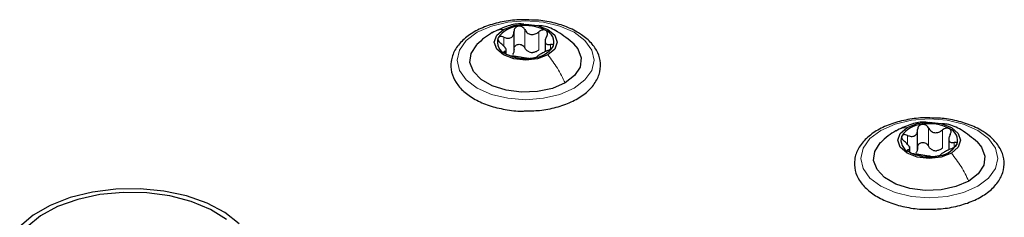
# Paper-space layout 'Blatt2' of a CAD drawing. Header units: millimetres. Extents: x 5 to 418, y 2 to 292.
# Tile 111 of 115: x 316.48 to 329.41, y 224.43 to 227.03. Entities that reach past the tile are written whole.
import ezdxf

# ---------------------------------------------------------------- set-up
doc = ezdxf.new("R2010")
doc.units = ezdxf.units.MM

psp = doc.layouts.new('Blatt2')

# ---------------------------------------------------------------- linework, layer by layer
at = {"color": 7, "linetype": 'Continuous', "lineweight": 18}
for p, q in [((322.837, 226.684), (322.837, 226.801)), ((323.113, 226.662), (323.113, 226.9)), ((323.297, 226.634), (323.297, 226.872)), ((323.45, 226.644), (323.45, 226.706)), ((322.849, 226.59), (322.849, 226.613)), ((328.14, 225.391), (328.14, 225.508)), ((328.416, 225.37), (328.416, 225.608)), ((328.601, 225.341), (328.601, 225.579)), ((328.753, 225.352), (328.753, 225.413)), ((328.152, 225.298), (328.152, 225.32))]:
    psp.add_line(p, q, dxfattribs=at)
at = {"color": 7, "linetype": 'Continuous', "lineweight": 25}
for p, q in [((322.972, 226.614), (322.972, 226.877)), ((323.381, 226.773), (323.381, 226.61)), ((322.868, 226.585), (322.868, 226.653)), ((328.275, 225.321), (328.275, 225.584)), ((328.684, 225.48), (328.684, 225.317)), ((328.171, 225.293), (328.171, 225.36))]:
    psp.add_line(p, q, dxfattribs=at)
at = {"color": 7, "linetype": 'Continuous', "lineweight": 18, "flags": 128}
for points in [[(323.761, 226.13), (323.575, 226.048), (323.358, 225.996), (323.125, 225.978), (322.892, 225.996), (322.675, 226.048), (322.488, 226.13), (322.345, 226.238), (322.255, 226.363), (322.225, 226.498), (322.255, 226.632), (322.345, 226.757), (322.488, 226.865), (322.675, 226.948), (322.892, 227), (323.125, 227.017), (323.358, 227), (323.575, 226.948), (323.761, 226.865), (323.904, 226.757), (323.994, 226.632), (324.025, 226.498), (323.994, 226.363), (323.904, 226.238), (323.761, 226.13)], [(329.064, 224.838), (328.878, 224.755), (328.661, 224.703), (328.428, 224.685), (328.195, 224.703), (327.978, 224.755), (327.792, 224.838), (327.648, 224.945), (327.559, 225.071), (327.528, 225.205), (327.559, 225.339), (327.648, 225.465), (327.792, 225.572), (327.978, 225.655), (328.195, 225.707), (328.428, 225.725), (328.661, 225.707), (328.878, 225.655), (329.064, 225.572), (329.207, 225.465), (329.297, 225.339), (329.328, 225.205), (329.297, 225.071), (329.207, 224.945), (329.064, 224.838)]]:
    psp.add_lwpolyline(points, dxfattribs=at)
at = {"color": 7, "linetype": 'Continuous', "lineweight": 25, "flags": 128}
for points in [[(322.833, 226.904), (322.967, 226.956), (323.125, 226.974), (323.282, 226.956), (323.416, 226.904), (323.506, 226.827), (323.537, 226.736), (323.506, 226.645), (323.416, 226.567)], [(323.416, 226.567), (323.282, 226.516), (323.125, 226.498), (322.967, 226.516), (322.833, 226.567), (322.744, 226.645), (322.712, 226.736), (322.744, 226.827), (322.833, 226.904)], [(323.643, 226.198), (323.476, 226.126), (323.28, 226.084), (323.072, 226.075), (322.868, 226.101), (322.685, 226.159), (322.538, 226.244), (322.438, 226.35), (322.393, 226.467), (322.408, 226.588), (322.481, 226.701), (322.486, 226.706)], [(323.755, 226.714), (323.812, 226.646), (323.856, 226.528), (323.841, 226.408), (323.768, 226.295), (323.643, 226.198)], [(328.136, 225.612), (328.27, 225.663), (328.428, 225.681), (328.586, 225.663), (328.72, 225.612), (328.809, 225.534), (328.84, 225.443), (328.809, 225.352), (328.72, 225.275)], [(328.72, 225.275), (328.586, 225.223), (328.428, 225.205), (328.27, 225.223), (328.136, 225.275), (328.047, 225.352), (328.015, 225.443), (328.047, 225.534), (328.136, 225.612)], [(328.946, 224.906), (328.779, 224.833), (328.584, 224.791), (328.376, 224.783), (328.172, 224.808), (327.988, 224.866), (327.841, 224.951), (327.741, 225.057), (327.696, 225.175), (327.711, 225.295), (327.784, 225.408), (327.789, 225.413)], [(329.058, 225.422), (329.115, 225.353), (329.159, 225.235), (329.144, 225.115), (329.072, 225.002), (328.946, 224.906)], [(319.362, 224.345), (319.172, 224.491), (318.938, 224.615), (318.667, 224.71), (318.371, 224.774), (318.058, 224.804), (317.741, 224.8), (317.432, 224.761), (317.14, 224.689), (316.878, 224.586), (316.654, 224.457), (316.476, 224.305)], [(319.195, 224.401), (318.983, 224.532), (318.731, 224.636), (318.448, 224.71), (318.146, 224.751), (317.836, 224.756), (317.529, 224.727), (317.239, 224.664), (316.975, 224.569), (316.749, 224.447), (316.568, 224.301)]]:
    psp.add_lwpolyline(points, dxfattribs=at)
at = {"color": 7, "linetype": 'Continuous', "lineweight": 25}
for centre, radius, start, end in [((323.048, 226.603), 0.342, 93.4335, 146.5611), ((323.125, 226.378), 0.576, 62.6428, 99.7711), ((323.331, 226.735), 0.165, 340.539, 69.2579), ((322.918, 226.737), 0.165, 160.539, 249.2579), ((323.201, 226.868), 0.342, 273.4335, 326.5611), ((323.124, 227.094), 0.576, 242.6428, 279.7711), ((323.227, 226.809), 0.211, 254.2708, 268.1431), ((328.351, 225.311), 0.342, 93.4335, 146.5611), ((328.429, 225.085), 0.576, 62.6428, 99.7711), ((328.221, 225.444), 0.165, 160.539, 249.2579), ((328.635, 225.442), 0.165, 340.539, 69.2579), ((328.504, 225.576), 0.342, 273.4335, 326.5611), ((328.427, 225.801), 0.576, 242.6428, 279.7711), ((328.53, 225.516), 0.211, 254.2708, 268.1431)]:
    psp.add_arc(centre, radius, start, end, dxfattribs=at)
for points, knots in [([(323.2, 227.027), (323.155, 227.029), (323.035, 227.036), (322.84, 227.012), (322.629, 226.958), (322.443, 226.875), (322.292, 226.765), (322.187, 226.633), (322.136, 226.486), (322.143, 226.338), (322.203, 226.202), (322.308, 226.081), (322.456, 225.977), (322.641, 225.896), (322.853, 225.846), (323.014, 225.824), (323.1, 225.828), (323.109, 225.829)], [0, 0, 0, 0, 0.043178, 0.116961, 0.19094, 0.26533, 0.340301, 0.415461, 0.48884, 0.558844, 0.627333, 0.696902, 0.76915, 0.842962, 0.916921, 0.990714, 1, 1, 1, 1]), ([(323.102, 226.971), (323.085, 226.973), (323.008, 226.982), (322.862, 226.944), (322.745, 226.889), (322.684, 226.86)], [0, 0, 0, 0, 0.114409, 0.534763, 1, 1, 1, 1]), ([(323.028, 226.945), (323.019, 226.943), (323.003, 226.938), (322.985, 226.922), (322.973, 226.902), (322.972, 226.886), (322.972, 226.879)], [0, 0, 0, 0, 0.250033, 0.499632, 0.749228, 1, 1, 1, 1]), ([(323.113, 226.9), (323.109, 226.907), (323.1, 226.921), (323.079, 226.937), (323.054, 226.946), (323.036, 226.945), (323.028, 226.945)], [0, 0, 0, 0, 0.249815, 0.499908, 0.75012, 1, 1, 1, 1]), ([(323.803, 226.869), (323.772, 226.885), (323.685, 226.932), (323.515, 226.988), (323.339, 227.025), (323.231, 227.026), (323.2, 227.027)], [0, 0, 0, 0, 0.180167, 0.52014, 0.85956, 1, 1, 1, 1]), ([(323.76, 226.709), (323.69, 226.767), (323.57, 226.867), (323.404, 226.946), (323.316, 226.951), (323.294, 226.953)], [0, 0, 0, 0, 0.507466, 0.877443, 1, 1, 1, 1]), ([(322.686, 226.861), (322.652, 226.84), (322.579, 226.795), (322.517, 226.735), (322.484, 226.704)], [0, 0, 0, 0, 0.473586, 1, 1, 1, 1]), ([(322.837, 226.801), (322.829, 226.804), (322.813, 226.809), (322.791, 226.81), (322.772, 226.805), (322.766, 226.796), (322.762, 226.792)], [0, 0, 0, 0, 0.249807, 0.500055, 0.750309, 1, 1, 1, 1]), ([(322.837, 226.801), (322.854, 226.795), (322.879, 226.786), (322.912, 226.788), (322.934, 226.795), (322.952, 226.81), (322.969, 226.837), (322.971, 226.862), (322.972, 226.879)], [0, 0, 0, 0, 0.249168, 0.374303, 0.498903, 0.623987, 0.749746, 1, 1, 1, 1]), ([(323.109, 225.829), (323.176, 225.83), (323.318, 225.832), (323.528, 225.873), (323.727, 225.944), (323.895, 226.042), (324.022, 226.165), (324.098, 226.306), (324.116, 226.456), (324.079, 226.598), (323.993, 226.726), (323.893, 226.814), (323.822, 226.857), (323.803, 226.869)], [0, 0, 0, 0, 0.086679, 0.18602, 0.285774, 0.386232, 0.487425, 0.587594, 0.683756, 0.776289, 0.868666, 0.964239, 1, 1, 1, 1]), ([(323.113, 226.9), (323.123, 226.885), (323.137, 226.863), (323.168, 226.844), (323.194, 226.836), (323.222, 226.835), (323.259, 226.844), (323.282, 226.861), (323.297, 226.872)], [0, 0, 0, 0, 0.249199, 0.374336, 0.49893, 0.624007, 0.749759, 1, 1, 1, 1]), ([(323.39, 226.889), (323.383, 226.892), (323.369, 226.897), (323.344, 226.896), (323.319, 226.888), (323.304, 226.877), (323.297, 226.872)], [0, 0, 0, 0, 0.249991, 0.499611, 0.749127, 1, 1, 1, 1]), ([(323.401, 226.812), (323.393, 226.797), (323.382, 226.773), (323.38, 226.744), (323.384, 226.726), (323.395, 226.713), (323.415, 226.703), (323.436, 226.705), (323.45, 226.706)], [0, 0, 0, 0, 0.249201, 0.374338, 0.498932, 0.624008, 0.74976, 1, 1, 1, 1]), ([(323.401, 226.812), (323.404, 226.82), (323.411, 226.834), (323.413, 226.856), (323.406, 226.876), (323.395, 226.885), (323.39, 226.889)], [0, 0, 0, 0, 0.249852, 0.499902, 0.750115, 1, 1, 1, 1]), ([(322.762, 226.792), (322.761, 226.786), (322.758, 226.776), (322.766, 226.756), (322.779, 226.736), (322.793, 226.725), (322.799, 226.719)], [0, 0, 0, 0, 0.249857, 0.499466, 0.749011, 1, 1, 1, 1]), ([(322.849, 226.613), (322.856, 226.615), (322.867, 226.618), (322.869, 226.631), (322.865, 226.645), (322.854, 226.663), (322.835, 226.688), (322.813, 226.707), (322.799, 226.719)], [0, 0, 0, 0, 0.249201, 0.374338, 0.498932, 0.624008, 0.74976, 1, 1, 1, 1]), ([(322.972, 226.64), (322.972, 226.648), (322.973, 226.664), (322.985, 226.684), (323.003, 226.7), (323.027, 226.708), (323.054, 226.708), (323.079, 226.699), (323.1, 226.683), (323.109, 226.669), (323.113, 226.662)], [0, 0, 0, 0, 0.125193, 0.249438, 0.374279, 0.499024, 0.623869, 0.749369, 0.87443, 1, 1, 1, 1]), ([(323.412, 226.624), (323.42, 226.628), (323.436, 226.635), (323.458, 226.649), (323.477, 226.664), (323.484, 226.675), (323.487, 226.68)], [0, 0, 0, 0, 0.249807, 0.500055, 0.750309, 1, 1, 1, 1]), ([(323.487, 226.68), (323.488, 226.684), (323.491, 226.694), (323.484, 226.703), (323.47, 226.708), (323.457, 226.706), (323.45, 226.706)], [0, 0, 0, 0, 0.249857, 0.499466, 0.749011, 1, 1, 1, 1]), ([(322.849, 226.613), (322.845, 226.612), (322.838, 226.61), (322.837, 226.603), (322.843, 226.594), (322.854, 226.586), (322.859, 226.583)], [0, 0, 0, 0, 0.249852, 0.499902, 0.750115, 1, 1, 1, 1]), ([(322.859, 226.583), (322.866, 226.579), (322.88, 226.572), (322.906, 226.563), (322.931, 226.557), (322.945, 226.554), (322.952, 226.553)], [0, 0, 0, 0, 0.249991, 0.499611, 0.749127, 1, 1, 1, 1]), ([(322.972, 226.64), (322.971, 226.628), (322.97, 226.602), (322.957, 226.582), (322.95, 226.572)], [0, 0, 0, 0, 0.50155, 1, 1, 1, 1]), ([(323.136, 226.525), (323.127, 226.526), (323.112, 226.528), (323.081, 226.532), (323.055, 226.536), (323.027, 226.54), (322.99, 226.547), (322.967, 226.551), (322.952, 226.553)], [0, 0, 0, 0, 0.249199, 0.374336, 0.49893, 0.624007, 0.749759, 1, 1, 1, 1]), ([(323.17, 226.606), (323.158, 226.613), (323.134, 226.627), (323.12, 226.65), (323.113, 226.662)], [0, 0, 0, 0, 0.498457, 1, 1, 1, 1]), ([(323.297, 226.634), (323.286, 226.625), (323.263, 226.607), (323.234, 226.601), (323.22, 226.598)], [0, 0, 0, 0, 0.501552, 1, 1, 1, 1]), ([(323.222, 226.527), (323.23, 226.528), (323.246, 226.531), (323.265, 226.537), (323.276, 226.542), (323.277, 226.545), (323.277, 226.546)], [0, 0, 0, 0, 0.250033, 0.499632, 0.749228, 1, 1, 1, 1]), ([(323.412, 226.624), (323.395, 226.617), (323.37, 226.606), (323.337, 226.588), (323.315, 226.576), (323.297, 226.565), (323.28, 226.554), (323.278, 226.55), (323.277, 226.546)], [0, 0, 0, 0, 0.249168, 0.374303, 0.498903, 0.623987, 0.749746, 1, 1, 1, 1]), ([(323.136, 226.525), (323.141, 226.524), (323.149, 226.523), (323.17, 226.522), (323.195, 226.523), (323.213, 226.526), (323.222, 226.527)], [0, 0, 0, 0, 0.2498147, 0.4999078, 0.7501201, 1, 1, 1, 1]), ([(328.503, 225.734), (328.459, 225.737), (328.339, 225.744), (328.143, 225.719), (327.932, 225.666), (327.746, 225.582), (327.595, 225.472), (327.49, 225.34), (327.439, 225.194), (327.446, 225.046), (327.506, 224.909), (327.611, 224.788), (327.759, 224.685), (327.945, 224.604), (328.157, 224.553), (328.318, 224.531), (328.403, 224.535), (328.412, 224.536)], [0, 0, 0, 0, 0.043178, 0.116961, 0.19094, 0.26533, 0.340301, 0.415461, 0.48884, 0.558844, 0.627333, 0.696902, 0.76915, 0.842962, 0.916921, 0.990714, 1, 1, 1, 1]), ([(328.405, 225.678), (328.389, 225.68), (328.311, 225.69), (328.165, 225.652), (328.049, 225.596), (327.988, 225.568)], [0, 0, 0, 0, 0.114409, 0.534763, 1, 1, 1, 1]), ([(328.331, 225.652), (328.323, 225.65), (328.306, 225.646), (328.288, 225.63), (328.277, 225.609), (328.276, 225.594), (328.275, 225.586)], [0, 0, 0, 0, 0.250033, 0.499632, 0.749228, 1, 1, 1, 1]), ([(328.416, 225.608), (328.412, 225.615), (328.403, 225.629), (328.382, 225.644), (328.357, 225.654), (328.34, 225.653), (328.331, 225.652)], [0, 0, 0, 0, 0.249815, 0.499908, 0.75012, 1, 1, 1, 1]), ([(329.106, 225.577), (329.076, 225.593), (328.988, 225.64), (328.818, 225.696), (328.642, 225.732), (328.534, 225.734), (328.503, 225.734)], [0, 0, 0, 0, 0.180167, 0.52014, 0.85956, 1, 1, 1, 1]), ([(329.063, 225.417), (328.993, 225.475), (328.873, 225.575), (328.707, 225.653), (328.619, 225.659), (328.597, 225.66)], [0, 0, 0, 0, 0.507466, 0.877443, 1, 1, 1, 1]), ([(327.989, 225.568), (327.955, 225.547), (327.882, 225.502), (327.82, 225.442), (327.787, 225.411)], [0, 0, 0, 0, 0.473586, 1, 1, 1, 1]), ([(328.066, 225.499), (328.064, 225.494), (328.061, 225.483), (328.069, 225.463), (328.083, 225.444), (328.096, 225.432), (328.103, 225.427)], [0, 0, 0, 0, 0.249857, 0.499466, 0.749011, 1, 1, 1, 1]), ([(328.14, 225.508), (328.132, 225.511), (328.117, 225.517), (328.094, 225.518), (328.075, 225.512), (328.069, 225.504), (328.066, 225.499)], [0, 0, 0, 0, 0.249807, 0.500055, 0.750309, 1, 1, 1, 1]), ([(328.14, 225.508), (328.157, 225.502), (328.183, 225.493), (328.215, 225.495), (328.238, 225.503), (328.255, 225.518), (328.272, 225.544), (328.274, 225.569), (328.275, 225.586)], [0, 0, 0, 0, 0.249168, 0.374303, 0.498903, 0.623987, 0.749746, 1, 1, 1, 1]), ([(328.412, 224.536), (328.479, 224.537), (328.621, 224.539), (328.832, 224.581), (329.03, 224.651), (329.198, 224.75), (329.325, 224.872), (329.401, 225.013), (329.42, 225.163), (329.382, 225.305), (329.297, 225.433), (329.197, 225.521), (329.125, 225.565), (329.106, 225.577)], [0, 0, 0, 0, 0.086679, 0.18602, 0.285774, 0.386232, 0.487425, 0.587594, 0.683756, 0.776289, 0.868666, 0.964239, 1, 1, 1, 1]), ([(328.416, 225.608), (328.426, 225.593), (328.44, 225.57), (328.471, 225.551), (328.497, 225.543), (328.525, 225.543), (328.562, 225.551), (328.585, 225.568), (328.601, 225.579)], [0, 0, 0, 0, 0.249199, 0.374336, 0.49893, 0.624007, 0.749759, 1, 1, 1, 1]), ([(328.693, 225.596), (328.686, 225.599), (328.672, 225.605), (328.647, 225.603), (328.622, 225.595), (328.608, 225.584), (328.601, 225.579)], [0, 0, 0, 0, 0.249991, 0.499611, 0.749127, 1, 1, 1, 1]), ([(328.704, 225.52), (328.696, 225.504), (328.685, 225.481), (328.684, 225.452), (328.688, 225.433), (328.698, 225.42), (328.718, 225.41), (328.739, 225.412), (328.753, 225.413)], [0, 0, 0, 0, 0.249201, 0.374338, 0.498932, 0.624008, 0.74976, 1, 1, 1, 1]), ([(328.704, 225.52), (328.707, 225.527), (328.714, 225.541), (328.716, 225.563), (328.71, 225.583), (328.699, 225.592), (328.693, 225.596)], [0, 0, 0, 0, 0.249852, 0.499902, 0.750115, 1, 1, 1, 1]), ([(328.152, 225.32), (328.159, 225.322), (328.17, 225.325), (328.172, 225.339), (328.168, 225.353), (328.158, 225.37), (328.138, 225.396), (328.117, 225.414), (328.103, 225.427)], [0, 0, 0, 0, 0.249201, 0.374338, 0.498932, 0.624008, 0.74976, 1, 1, 1, 1]), ([(328.275, 225.348), (328.276, 225.355), (328.277, 225.371), (328.288, 225.391), (328.306, 225.407), (328.33, 225.416), (328.357, 225.415), (328.382, 225.406), (328.403, 225.391), (328.412, 225.377), (328.416, 225.37)], [0, 0, 0, 0, 0.125193, 0.249438, 0.374279, 0.499024, 0.623869, 0.749369, 0.87443, 1, 1, 1, 1]), ([(328.473, 225.313), (328.461, 225.32), (328.437, 225.334), (328.423, 225.358), (328.416, 225.37)], [0, 0, 0, 0, 0.498457, 1, 1, 1, 1]), ([(328.716, 225.332), (328.723, 225.335), (328.739, 225.342), (328.762, 225.356), (328.781, 225.372), (328.787, 225.382), (328.79, 225.387)], [0, 0, 0, 0, 0.249807, 0.500055, 0.750309, 1, 1, 1, 1]), ([(328.79, 225.387), (328.792, 225.392), (328.794, 225.401), (328.787, 225.411), (328.773, 225.415), (328.76, 225.414), (328.753, 225.413)], [0, 0, 0, 0, 0.249857, 0.499466, 0.749011, 1, 1, 1, 1]), ([(328.152, 225.32), (328.148, 225.319), (328.141, 225.317), (328.14, 225.31), (328.146, 225.301), (328.157, 225.294), (328.163, 225.29)], [0, 0, 0, 0, 0.249852, 0.499902, 0.750115, 1, 1, 1, 1]), ([(328.163, 225.29), (328.17, 225.287), (328.183, 225.279), (328.209, 225.271), (328.234, 225.264), (328.248, 225.262), (328.255, 225.261)], [0, 0, 0, 0, 0.249991, 0.499611, 0.749127, 1, 1, 1, 1]), ([(328.275, 225.348), (328.275, 225.335), (328.274, 225.309), (328.26, 225.289), (328.253, 225.279)], [0, 0, 0, 0, 0.50155, 1, 1, 1, 1]), ([(328.44, 225.232), (328.43, 225.233), (328.416, 225.235), (328.385, 225.239), (328.358, 225.243), (328.331, 225.248), (328.294, 225.254), (328.271, 225.258), (328.255, 225.261)], [0, 0, 0, 0, 0.249199, 0.374336, 0.49893, 0.624007, 0.749759, 1, 1, 1, 1]), ([(328.601, 225.341), (328.589, 225.332), (328.566, 225.314), (328.538, 225.309), (328.524, 225.306)], [0, 0, 0, 0, 0.501552, 1, 1, 1, 1]), ([(328.525, 225.234), (328.533, 225.236), (328.55, 225.238), (328.568, 225.244), (328.579, 225.25), (328.58, 225.252), (328.581, 225.254)], [0, 0, 0, 0, 0.250033, 0.499632, 0.749228, 1, 1, 1, 1]), ([(328.716, 225.332), (328.699, 225.324), (328.673, 225.313), (328.64, 225.296), (328.618, 225.283), (328.601, 225.273), (328.584, 225.262), (328.582, 225.257), (328.581, 225.254)], [0, 0, 0, 0, 0.249168, 0.374303, 0.498903, 0.623987, 0.749746, 1, 1, 1, 1]), ([(328.44, 225.232), (328.444, 225.231), (328.453, 225.23), (328.474, 225.23), (328.499, 225.231), (328.516, 225.233), (328.525, 225.234)], [0, 0, 0, 0, 0.2498147, 0.4999078, 0.7501201, 1, 1, 1, 1])]:
    psp.add_open_spline(points, degree=3, knots=knots, dxfattribs=at)
at = {"color": 7, "linetype": 'Continuous', "lineweight": 18}
for points in [[(322.688, 226.858), (322.694, 226.863), (322.734, 226.894), (322.788, 226.9), (322.833, 226.904)], [(327.991, 225.565), (327.998, 225.57), (328.037, 225.602), (328.091, 225.607), (328.136, 225.612)]]:
    psp.add_open_spline(points, degree=3, knots=[0, 0, 0, 0, 0.162643, 1, 1, 1, 1], dxfattribs=at)
for points in [[(323.643, 226.198), (323.611, 226.264), (323.547, 226.395), (323.46, 226.51), (323.416, 226.567)], [(328.946, 224.906), (328.915, 224.971), (328.851, 225.102), (328.763, 225.217), (328.72, 225.275)]]:
    psp.add_open_spline(points, degree=3, dxfattribs=at)

doc.saveas('drawing.dxf')
